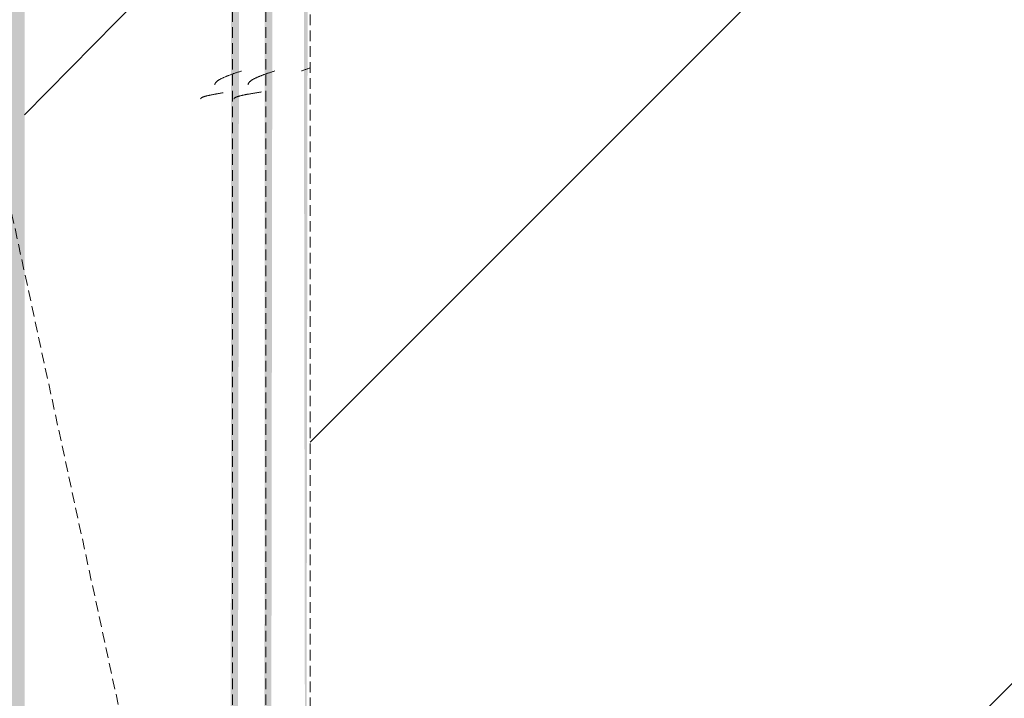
# Model space of a CAD drawing. Header units: millimetres. Extents: x 16156 to 91527, y 4646 to 113494.
# Tile 209 of 210: x 35714 to 36156, y 68031 to 68336. Entities that reach past the tile are written whole.
import ezdxf

# ---------------------------------------------------------------- set-up
doc = ezdxf.new("R2010")
doc.units = ezdxf.units.MM
doc.linetypes.add('ARC Demolished', pattern=[7.14375, 4.7625, -2.38125])
for name, color, linetype, lineweight in [('A--AR9__AlgVoorz', 1, 'Continuous', 9), ('A--L74__VasteSanitaireVoorz', 1, 'ARC Demolished', 9), ('A--L82__LosseGebruikersInvent', 1, 'ARC Demolished', 9)]:
    doc.layers.add(name, color=color, linetype=linetype, lineweight=lineweight)
pattern_1 = [(135, (67715.44, -36801.75), (-212.132, -212.132), [])]
pattern_2 = [(135, (68430.44, -35670.5), (-212.132, -212.132), [])]
pattern_3 = [(135.439, (68430.44, -34585), (-212.1307, -208.9106), [])]

# ---------------------------------------------------------------- blocks, each defined once
blk = doc.blocks.new('73_FU_Keukentop - Type 1-V231-AB-Begane grond - slooptekening')
at = {"layer": 'A--L82__LosseGebruikersInvent'}
h = blk.add_hatch(dxfattribs=at)
h.set_pattern_fill('FP_63', color=256, style=0, pattern_type=2)
h.set_pattern_definition(pattern_1)
h.paths.add_polyline_path([(1430, -957.5), (1430, 957.5), (-1430, 957.5), (-1425.57, -957.5), (1417.57, -957.5)])
h = blk.add_hatch(dxfattribs=at)
h.set_pattern_fill('FP_63', color=256, style=0, pattern_type=2)
h.set_pattern_definition(pattern_1)
h.paths.add_polyline_path([(1430, -957.5), (1430, 957.5), (-1430, 957.5), (-1425.57, -957.5), (1417.57, -957.5)])
blk.add_line((-1430, -957.5), (1430, -957.5), dxfattribs=at)
blk = doc.blocks.new('FP_291-AB-Begane grond - slooptekening')
at = {"layer": 'A--L74__VasteSanitaireVoorz', "color": 240, "linetype": 'Continuous'}
for p, q in [((116.33, 173.51), (116.23, 173.79)), ((116.33, 173.51), (116.23, 173.79)), ((116.42, 173.23), (116.33, 173.51)), ((116.42, 173.23), (116.33, 173.51)), ((116.52, 172.95), (116.42, 173.23)), ((116.52, 172.95), (116.42, 173.23)), ((116.62, 172.66), (116.52, 172.95)), ((116.62, 172.66), (116.52, 172.95)), ((116.72, 172.37), (116.62, 172.66)), ((116.72, 172.37), (116.62, 172.66)), ((116.82, 172.09), (116.72, 172.37)), ((116.82, 172.09), (116.72, 172.37)), ((116.92, 171.8), (116.82, 172.09)), ((116.92, 171.8), (116.82, 172.09)), ((117.01, 171.51), (116.92, 171.8)), ((117.01, 171.51), (116.92, 171.8)), ((117.11, 171.22), (117.01, 171.51)), ((117.11, 171.22), (117.01, 171.51)), ((117.21, 170.92), (117.11, 171.22)), ((117.21, 170.92), (117.11, 171.22)), ((117.31, 170.63), (117.21, 170.92)), ((117.31, 170.63), (117.21, 170.92)), ((117.41, 170.34), (117.31, 170.63)), ((117.41, 170.34), (117.31, 170.63)), ((117.5, 170.04), (117.41, 170.34)), ((117.5, 170.04), (117.41, 170.34)), ((117.6, 169.75), (117.5, 170.04)), ((117.6, 169.75), (117.5, 170.04))]:
    blk.add_line(p, q, dxfattribs=at)
blk = doc.blocks.new('FP_292-AB-Begane grond - slooptekening')
at = {"layer": 'A--L74__VasteSanitaireVoorz', "color": 240, "linetype": 'Continuous'}
for p, q in [((117.7, 157.46), (117.6, 157.75)), ((117.7, 157.46), (117.6, 157.75)), ((117.8, 157.16), (117.7, 157.46)), ((117.8, 157.16), (117.7, 157.46)), ((117.9, 156.87), (117.8, 157.16)), ((117.9, 156.87), (117.8, 157.16)), ((118, 156.58), (117.9, 156.87)), ((118, 156.58), (117.9, 156.87)), ((118.09, 156.28), (118, 156.58)), ((118.09, 156.28), (118, 156.58)), ((118.19, 155.99), (118.09, 156.28)), ((118.19, 155.99), (118.09, 156.28)), ((118.29, 155.7), (118.19, 155.99)), ((118.29, 155.7), (118.19, 155.99)), ((118.39, 155.41), (118.29, 155.7)), ((118.39, 155.41), (118.29, 155.7)), ((118.49, 155.13), (118.39, 155.41)), ((118.49, 155.13), (118.39, 155.41)), ((118.58, 154.84), (118.49, 155.13)), ((118.58, 154.84), (118.49, 155.13)), ((118.68, 154.55), (118.58, 154.84)), ((118.68, 154.55), (118.58, 154.84)), ((118.78, 154.27), (118.68, 154.55)), ((118.78, 154.27), (118.68, 154.55)), ((118.88, 153.99), (118.78, 154.27)), ((118.88, 153.99), (118.78, 154.27)), ((118.98, 153.71), (118.88, 153.99)), ((118.98, 153.71), (118.88, 153.99)), ((119.08, 153.44), (118.98, 153.71)), ((119.08, 153.44), (118.98, 153.71)), ((119.17, 153.17), (119.08, 153.44)), ((119.17, 153.17), (119.08, 153.44)), ((119.27, 152.89), (119.17, 153.17)), ((119.27, 152.89), (119.17, 153.17)), ((119.37, 152.63), (119.27, 152.89)), ((119.37, 152.63), (119.27, 152.89)), ((119.47, 152.36), (119.37, 152.63)), ((119.47, 152.36), (119.37, 152.63)), ((119.57, 152.1), (119.47, 152.36)), ((119.57, 152.1), (119.47, 152.36)), ((119.66, 151.84), (119.57, 152.1)), ((119.66, 151.84), (119.57, 152.1)), ((119.76, 151.59), (119.66, 151.84)), ((119.76, 151.59), (119.66, 151.84)), ((119.86, 151.34), (119.76, 151.59)), ((119.86, 151.34), (119.76, 151.59)), ((119.96, 151.09), (119.86, 151.34)), ((119.96, 151.09), (119.86, 151.34)), ((120.06, 150.85), (119.96, 151.09)), ((120.06, 150.85), (119.96, 151.09)), ((120.15, 150.61), (120.06, 150.85)), ((120.15, 150.61), (120.06, 150.85)), ((120.25, 150.38), (120.15, 150.61)), ((120.25, 150.38), (120.15, 150.61)), ((120.35, 150.15), (120.25, 150.38)), ((120.35, 150.15), (120.25, 150.38)), ((120.45, 149.92), (120.35, 150.15)), ((120.45, 149.92), (120.35, 150.15)), ((120.55, 149.7), (120.45, 149.92)), ((120.55, 149.7), (120.45, 149.92)), ((120.65, 149.49), (120.55, 149.7)), ((120.65, 149.49), (120.55, 149.7)), ((120.74, 149.28), (120.65, 149.49)), ((120.74, 149.28), (120.65, 149.49)), ((120.84, 149.07), (120.74, 149.28)), ((120.84, 149.07), (120.74, 149.28)), ((120.94, 148.87), (120.84, 149.07)), ((120.94, 148.87), (120.84, 149.07)), ((121.04, 148.68), (120.94, 148.87)), ((121.04, 148.68), (120.94, 148.87)), ((121.14, 148.49), (121.04, 148.68)), ((121.14, 148.49), (121.04, 148.68)), ((121.23, 148.31), (121.14, 148.49)), ((121.23, 148.31), (121.14, 148.49)), ((121.33, 148.13), (121.23, 148.31)), ((121.33, 148.13), (121.23, 148.31)), ((121.43, 147.95), (121.33, 148.13)), ((121.43, 147.95), (121.33, 148.13)), ((121.53, 147.79), (121.43, 147.95)), ((121.53, 147.79), (121.43, 147.95)), ((121.63, 147.63), (121.53, 147.79)), ((121.63, 147.63), (121.53, 147.79)), ((121.73, 147.47), (121.63, 147.63)), ((121.73, 147.47), (121.63, 147.63)), ((121.82, 147.33), (121.73, 147.47)), ((121.82, 147.33), (121.73, 147.47)), ((121.92, 147.18), (121.82, 147.33)), ((121.92, 147.18), (121.82, 147.33)), ((122.02, 147.05), (121.92, 147.18)), ((122.02, 147.05), (121.92, 147.18)), ((122.12, 146.92), (122.02, 147.05)), ((122.12, 146.92), (122.02, 147.05)), ((122.22, 146.8), (122.12, 146.92)), ((122.22, 146.8), (122.12, 146.92)), ((122.31, 146.68), (122.22, 146.8)), ((122.31, 146.68), (122.22, 146.8)), ((122.41, 146.57), (122.31, 146.68)), ((122.41, 146.57), (122.31, 146.68)), ((122.51, 146.47), (122.41, 146.57)), ((122.51, 146.47), (122.41, 146.57)), ((122.61, 146.37), (122.51, 146.47)), ((122.61, 146.37), (122.51, 146.47)), ((122.71, 146.29), (122.61, 146.37)), ((122.71, 146.29), (122.61, 146.37)), ((122.81, 146.2), (122.71, 146.29)), ((122.81, 146.2), (122.71, 146.29)), ((122.9, 146.13), (122.81, 146.2)), ((122.9, 146.13), (122.81, 146.2)), ((123, 146.06), (122.9, 146.13)), ((123, 146.06), (122.9, 146.13)), ((123.1, 146), (123, 146.06)), ((123.1, 146), (123, 146.06)), ((123.2, 145.95), (123.1, 146)), ((123.2, 145.95), (123.1, 146)), ((123.3, 145.9), (123.2, 145.95)), ((123.3, 145.9), (123.2, 145.95)), ((123.39, 145.86), (123.3, 145.9)), ((123.39, 145.86), (123.3, 145.9)), ((123.49, 145.83), (123.39, 145.86)), ((123.49, 145.83), (123.39, 145.86)), ((123.59, 145.8), (123.49, 145.83)), ((123.59, 145.8), (123.49, 145.83)), ((123.69, 145.78), (123.59, 145.8)), ((123.69, 145.78), (123.59, 145.8)), ((123.79, 145.77), (123.69, 145.78)), ((123.79, 145.77), (123.69, 145.78))]:
    blk.add_line(p, q, dxfattribs=at)
at = {"layer": 'A--L74__VasteSanitaireVoorz'}
blk.add_line((-695, 153.75), (715, 153.75), dxfattribs=at)
blk = doc.blocks.new('FP_293-AB-Begane grond - slooptekening')
at = {"layer": 'A--L74__VasteSanitaireVoorz', "color": 240, "linetype": 'Continuous'}
for p, q in [((127.09, 151.45), (127.04, 151.75)), ((127.09, 151.45), (127.04, 151.75)), ((127.14, 151.14), (127.09, 151.45)), ((127.14, 151.14), (127.09, 151.45)), ((127.19, 150.84), (127.14, 151.14)), ((127.19, 150.84), (127.14, 151.14)), ((127.24, 150.54), (127.19, 150.84)), ((127.24, 150.54), (127.19, 150.84)), ((127.29, 150.24), (127.24, 150.54)), ((127.29, 150.24), (127.24, 150.54)), ((127.34, 149.94), (127.29, 150.24)), ((127.34, 149.94), (127.29, 150.24)), ((127.39, 149.64), (127.34, 149.94)), ((127.39, 149.64), (127.34, 149.94)), ((127.44, 149.34), (127.39, 149.64)), ((127.44, 149.34), (127.39, 149.64)), ((127.49, 149.05), (127.44, 149.34)), ((127.49, 149.05), (127.44, 149.34)), ((127.53, 148.75), (127.49, 149.05)), ((127.53, 148.75), (127.49, 149.05)), ((127.58, 148.46), (127.53, 148.75)), ((127.58, 148.46), (127.53, 148.75)), ((127.63, 148.17), (127.58, 148.46)), ((127.63, 148.17), (127.58, 148.46)), ((127.68, 147.88), (127.63, 148.17)), ((127.68, 147.88), (127.63, 148.17)), ((127.73, 147.6), (127.68, 147.88)), ((127.73, 147.6), (127.68, 147.88)), ((127.78, 147.31), (127.73, 147.6)), ((127.78, 147.31), (127.73, 147.6)), ((127.83, 147.03), (127.78, 147.31)), ((127.83, 147.03), (127.78, 147.31)), ((127.88, 146.75), (127.83, 147.03)), ((127.88, 146.75), (127.83, 147.03)), ((127.93, 146.48), (127.88, 146.75)), ((127.93, 146.48), (127.88, 146.75)), ((127.98, 146.21), (127.93, 146.48)), ((127.98, 146.21), (127.93, 146.48)), ((128.03, 145.94), (127.98, 146.21)), ((128.03, 145.94), (127.98, 146.21)), ((128.07, 145.67), (128.03, 145.94)), ((128.07, 145.67), (128.03, 145.94)), ((128.12, 145.41), (128.07, 145.67)), ((128.12, 145.41), (128.07, 145.67)), ((128.17, 145.15), (128.12, 145.41)), ((128.17, 145.15), (128.12, 145.41)), ((128.22, 144.9), (128.17, 145.15)), ((128.22, 144.9), (128.17, 145.15)), ((128.27, 144.65), (128.22, 144.9)), ((128.27, 144.65), (128.22, 144.9)), ((128.32, 144.4), (128.27, 144.65)), ((128.32, 144.4), (128.27, 144.65)), ((128.37, 144.16), (128.32, 144.4)), ((128.37, 144.16), (128.32, 144.4)), ((128.42, 143.93), (128.37, 144.16)), ((128.42, 143.93), (128.37, 144.16)), ((128.47, 143.7), (128.42, 143.93)), ((128.47, 143.7), (128.42, 143.93)), ((128.52, 143.47), (128.47, 143.7)), ((128.52, 143.47), (128.47, 143.7)), ((128.57, 143.25), (128.52, 143.47)), ((128.57, 143.25), (128.52, 143.47)), ((128.61, 143.03), (128.57, 143.25)), ((128.61, 143.03), (128.57, 143.25)), ((128.66, 142.82), (128.61, 143.03)), ((128.66, 142.82), (128.61, 143.03)), ((128.71, 142.61), (128.66, 142.82)), ((128.71, 142.61), (128.66, 142.82)), ((128.76, 142.41), (128.71, 142.61)), ((128.76, 142.41), (128.71, 142.61)), ((128.81, 142.22), (128.76, 142.41)), ((128.81, 142.22), (128.76, 142.41)), ((128.86, 142.03), (128.81, 142.22)), ((128.86, 142.03), (128.81, 142.22)), ((128.91, 141.85), (128.86, 142.03)), ((128.91, 141.85), (128.86, 142.03)), ((128.96, 141.67), (128.91, 141.85)), ((128.96, 141.67), (128.91, 141.85)), ((129.01, 141.5), (128.96, 141.67)), ((129.01, 141.5), (128.96, 141.67)), ((129.06, 141.33), (129.01, 141.5)), ((129.06, 141.33), (129.01, 141.5)), ((129.11, 141.17), (129.06, 141.33)), ((129.11, 141.17), (129.06, 141.33)), ((129.15, 141.02), (129.11, 141.17)), ((129.15, 141.02), (129.11, 141.17)), ((129.2, 140.88), (129.15, 141.02)), ((129.2, 140.88), (129.15, 141.02)), ((129.25, 140.74), (129.2, 140.88)), ((129.25, 140.74), (129.2, 140.88)), ((129.3, 140.6), (129.25, 140.74)), ((129.3, 140.6), (129.25, 140.74)), ((129.35, 140.48), (129.3, 140.6)), ((129.35, 140.48), (129.3, 140.6)), ((129.4, 140.36), (129.35, 140.48)), ((129.4, 140.36), (129.35, 140.48)), ((129.45, 140.25), (129.4, 140.36)), ((129.45, 140.25), (129.4, 140.36)), ((129.5, 140.14), (129.45, 140.25)), ((129.5, 140.14), (129.45, 140.25)), ((129.55, 140.04), (129.5, 140.14)), ((129.55, 140.04), (129.5, 140.14)), ((129.6, 139.95), (129.55, 140.04)), ((129.6, 139.95), (129.55, 140.04)), ((129.65, 139.87), (129.6, 139.95)), ((129.65, 139.87), (129.6, 139.95)), ((129.69, 139.79), (129.65, 139.87)), ((129.69, 139.79), (129.65, 139.87)), ((129.74, 139.72), (129.69, 139.79)), ((129.74, 139.72), (129.69, 139.79)), ((129.79, 139.66), (129.74, 139.72)), ((129.79, 139.66), (129.74, 139.72)), ((129.84, 139.6), (129.79, 139.66)), ((129.84, 139.6), (129.79, 139.66)), ((129.89, 139.55), (129.84, 139.6)), ((129.89, 139.55), (129.84, 139.6)), ((129.94, 139.51), (129.89, 139.55)), ((129.94, 139.51), (129.89, 139.55)), ((129.99, 139.48), (129.94, 139.51)), ((129.99, 139.48), (129.94, 139.51)), ((130.04, 139.45), (129.99, 139.48)), ((130.04, 139.45), (129.99, 139.48)), ((130.09, 139.43), (130.04, 139.45)), ((130.09, 139.43), (130.04, 139.45)), ((130.14, 139.42), (130.09, 139.43)), ((130.14, 139.42), (130.09, 139.43))]:
    blk.add_line(p, q, dxfattribs=at)
blk = doc.blocks.new('FP_294-AB-Begane grond - slooptekening')
at = {"layer": 'A--L74__VasteSanitaireVoorz', "color": 240, "linetype": 'Continuous'}
for p, q in [((117.74, 142.46), (117.64, 142.75)), ((117.74, 142.46), (117.64, 142.75)), ((117.84, 142.16), (117.74, 142.46)), ((117.84, 142.16), (117.74, 142.46)), ((117.94, 141.87), (117.84, 142.16)), ((117.94, 141.87), (117.84, 142.16)), ((118.04, 141.58), (117.94, 141.87)), ((118.04, 141.58), (117.94, 141.87)), ((118.13, 141.28), (118.04, 141.58)), ((118.13, 141.28), (118.04, 141.58)), ((118.23, 140.99), (118.13, 141.28)), ((118.23, 140.99), (118.13, 141.28)), ((118.33, 140.7), (118.23, 140.99)), ((118.33, 140.7), (118.23, 140.99)), ((118.43, 140.41), (118.33, 140.7)), ((118.43, 140.41), (118.33, 140.7)), ((118.53, 140.13), (118.43, 140.41)), ((118.53, 140.13), (118.43, 140.41)), ((118.63, 139.84), (118.53, 140.13)), ((118.63, 139.84), (118.53, 140.13)), ((118.72, 139.55), (118.63, 139.84)), ((118.72, 139.55), (118.63, 139.84)), ((118.82, 139.27), (118.72, 139.55)), ((118.82, 139.27), (118.72, 139.55)), ((118.92, 138.99), (118.82, 139.27)), ((118.92, 138.99), (118.82, 139.27)), ((119.02, 138.71), (118.92, 138.99)), ((119.02, 138.71), (118.92, 138.99)), ((119.12, 138.44), (119.02, 138.71)), ((119.12, 138.44), (119.02, 138.71)), ((119.21, 138.17), (119.12, 138.44)), ((119.21, 138.17), (119.12, 138.44)), ((119.31, 137.89), (119.21, 138.17)), ((119.31, 137.89), (119.21, 138.17)), ((119.41, 137.63), (119.31, 137.89)), ((119.41, 137.63), (119.31, 137.89)), ((119.51, 137.36), (119.41, 137.63)), ((119.51, 137.36), (119.41, 137.63)), ((119.61, 137.1), (119.51, 137.36)), ((119.61, 137.1), (119.51, 137.36)), ((119.71, 136.84), (119.61, 137.1)), ((119.71, 136.84), (119.61, 137.1)), ((119.8, 136.59), (119.71, 136.84)), ((119.8, 136.59), (119.71, 136.84)), ((119.9, 136.34), (119.8, 136.59)), ((119.9, 136.34), (119.8, 136.59)), ((120, 136.09), (119.9, 136.34)), ((120, 136.09), (119.9, 136.34)), ((120.1, 135.85), (120, 136.09)), ((120.1, 135.85), (120, 136.09)), ((120.2, 135.61), (120.1, 135.85)), ((120.2, 135.61), (120.1, 135.85)), ((120.29, 135.38), (120.2, 135.61)), ((120.29, 135.38), (120.2, 135.61)), ((120.39, 135.15), (120.29, 135.38)), ((120.39, 135.15), (120.29, 135.38)), ((120.49, 134.92), (120.39, 135.15)), ((120.49, 134.92), (120.39, 135.15)), ((120.59, 134.7), (120.49, 134.92)), ((120.59, 134.7), (120.49, 134.92)), ((120.69, 134.49), (120.59, 134.7)), ((120.69, 134.49), (120.59, 134.7)), ((120.79, 134.28), (120.69, 134.49)), ((120.79, 134.28), (120.69, 134.49)), ((120.88, 134.07), (120.79, 134.28)), ((120.88, 134.07), (120.79, 134.28)), ((120.98, 133.87), (120.88, 134.07)), ((120.98, 133.87), (120.88, 134.07)), ((121.08, 133.68), (120.98, 133.87)), ((121.08, 133.68), (120.98, 133.87)), ((121.18, 133.49), (121.08, 133.68)), ((121.18, 133.49), (121.08, 133.68)), ((121.28, 133.31), (121.18, 133.49)), ((121.28, 133.31), (121.18, 133.49)), ((121.37, 133.13), (121.28, 133.31)), ((121.37, 133.13), (121.28, 133.31)), ((121.47, 132.95), (121.37, 133.13)), ((121.47, 132.95), (121.37, 133.13)), ((121.57, 132.79), (121.47, 132.95)), ((121.57, 132.79), (121.47, 132.95)), ((121.67, 132.63), (121.57, 132.79)), ((121.67, 132.63), (121.57, 132.79)), ((121.77, 132.47), (121.67, 132.63)), ((121.77, 132.47), (121.67, 132.63)), ((121.87, 132.33), (121.77, 132.47)), ((121.87, 132.33), (121.77, 132.47)), ((121.96, 132.18), (121.87, 132.33)), ((121.96, 132.18), (121.87, 132.33)), ((122.06, 132.05), (121.96, 132.18)), ((122.06, 132.05), (121.96, 132.18)), ((122.16, 131.92), (122.06, 132.05)), ((122.16, 131.92), (122.06, 132.05)), ((122.26, 131.8), (122.16, 131.92)), ((122.26, 131.8), (122.16, 131.92)), ((122.36, 131.68), (122.26, 131.8)), ((122.36, 131.68), (122.26, 131.8)), ((122.45, 131.57), (122.36, 131.68)), ((122.45, 131.57), (122.36, 131.68)), ((122.55, 131.47), (122.45, 131.57)), ((122.55, 131.47), (122.45, 131.57)), ((122.65, 131.37), (122.55, 131.47)), ((122.65, 131.37), (122.55, 131.47)), ((122.75, 131.29), (122.65, 131.37)), ((122.75, 131.29), (122.65, 131.37)), ((122.85, 131.2), (122.75, 131.29)), ((122.85, 131.2), (122.75, 131.29)), ((122.95, 131.13), (122.85, 131.2)), ((122.95, 131.13), (122.85, 131.2)), ((123.04, 131.06), (122.95, 131.13)), ((123.04, 131.06), (122.95, 131.13)), ((123.14, 131), (123.04, 131.06)), ((123.14, 131), (123.04, 131.06)), ((123.24, 130.95), (123.14, 131)), ((123.24, 130.95), (123.14, 131)), ((123.34, 130.9), (123.24, 130.95)), ((123.34, 130.9), (123.24, 130.95)), ((123.44, 130.86), (123.34, 130.9)), ((123.44, 130.86), (123.34, 130.9)), ((123.53, 130.83), (123.44, 130.86)), ((123.53, 130.83), (123.44, 130.86)), ((123.63, 130.8), (123.53, 130.83)), ((123.63, 130.8), (123.53, 130.83)), ((123.73, 130.78), (123.63, 130.8)), ((123.73, 130.78), (123.63, 130.8)), ((123.83, 130.77), (123.73, 130.78)), ((123.83, 130.77), (123.73, 130.78))]:
    blk.add_line(p, q, dxfattribs=at)
at = {"layer": 'A--L74__VasteSanitaireVoorz'}
blk.add_line((-695, 138.75), (715, 138.75), dxfattribs=at)
blk = doc.blocks.new('FP_295-AB-Begane grond - slooptekening')
at = {"layer": 'A--L74__VasteSanitaireVoorz', "color": 240, "linetype": 'Continuous'}
for p, q in [((127.45, 134.31), (127.4, 134.61)), ((127.45, 134.31), (127.4, 134.61)), ((127.5, 134.02), (127.45, 134.31)), ((127.5, 134.02), (127.45, 134.31)), ((127.55, 133.72), (127.5, 134.02)), ((127.55, 133.72), (127.5, 134.02)), ((127.6, 133.43), (127.55, 133.72)), ((127.6, 133.43), (127.55, 133.72)), ((127.65, 133.14), (127.6, 133.43)), ((127.65, 133.14), (127.6, 133.43)), ((127.69, 132.85), (127.65, 133.14)), ((127.69, 132.85), (127.65, 133.14)), ((127.74, 132.57), (127.69, 132.85)), ((127.74, 132.57), (127.69, 132.85)), ((127.79, 132.29), (127.74, 132.57)), ((127.79, 132.29), (127.74, 132.57)), ((127.84, 132.01), (127.79, 132.29)), ((127.84, 132.01), (127.79, 132.29)), ((127.89, 131.73), (127.84, 132.01)), ((127.89, 131.73), (127.84, 132.01)), ((127.94, 131.45), (127.89, 131.73)), ((127.94, 131.45), (127.89, 131.73)), ((127.99, 131.18), (127.94, 131.45)), ((127.99, 131.18), (127.94, 131.45)), ((128.04, 130.91), (127.99, 131.18)), ((128.04, 130.91), (127.99, 131.18)), ((128.09, 130.65), (128.04, 130.91)), ((128.09, 130.65), (128.04, 130.91)), ((128.13, 130.39), (128.09, 130.65)), ((128.13, 130.39), (128.09, 130.65)), ((128.18, 130.13), (128.13, 130.39)), ((128.18, 130.13), (128.13, 130.39)), ((128.23, 129.88), (128.18, 130.13)), ((128.23, 129.88), (128.18, 130.13)), ((128.28, 129.63), (128.23, 129.88)), ((128.28, 129.63), (128.23, 129.88)), ((128.33, 129.39), (128.28, 129.63)), ((128.33, 129.39), (128.28, 129.63)), ((128.38, 129.15), (128.33, 129.39)), ((128.38, 129.15), (128.33, 129.39)), ((128.43, 128.91), (128.38, 129.15)), ((128.43, 128.91), (128.38, 129.15)), ((128.48, 128.68), (128.43, 128.91)), ((128.48, 128.68), (128.43, 128.91)), ((128.53, 128.45), (128.48, 128.68)), ((128.53, 128.45), (128.48, 128.68)), ((128.58, 128.23), (128.53, 128.45)), ((128.58, 128.23), (128.53, 128.45)), ((128.62, 128.02), (128.58, 128.23)), ((128.62, 128.02), (128.58, 128.23)), ((128.67, 127.81), (128.62, 128.02)), ((128.67, 127.81), (128.62, 128.02)), ((128.72, 127.6), (128.67, 127.81)), ((128.72, 127.6), (128.67, 127.81)), ((128.77, 127.4), (128.72, 127.6)), ((128.77, 127.4), (128.72, 127.6)), ((128.82, 127.21), (128.77, 127.4)), ((128.82, 127.21), (128.77, 127.4)), ((128.87, 127.02), (128.82, 127.21)), ((128.87, 127.02), (128.82, 127.21)), ((128.92, 126.84), (128.87, 127.02)), ((128.92, 126.84), (128.87, 127.02)), ((128.97, 126.66), (128.92, 126.84)), ((128.97, 126.66), (128.92, 126.84)), ((129.02, 126.49), (128.97, 126.66)), ((129.02, 126.49), (128.97, 126.66)), ((129.07, 126.33), (129.02, 126.49)), ((129.07, 126.33), (129.02, 126.49)), ((129.11, 126.17), (129.07, 126.33)), ((129.11, 126.17), (129.07, 126.33)), ((129.16, 126.02), (129.11, 126.17)), ((129.16, 126.02), (129.11, 126.17)), ((129.21, 125.87), (129.16, 126.02)), ((129.21, 125.87), (129.16, 126.02)), ((129.26, 125.73), (129.21, 125.87)), ((129.26, 125.73), (129.21, 125.87)), ((129.31, 125.6), (129.26, 125.73)), ((129.31, 125.6), (129.26, 125.73)), ((129.36, 125.47), (129.31, 125.6)), ((129.36, 125.47), (129.31, 125.6)), ((129.41, 125.35), (129.36, 125.47)), ((129.41, 125.35), (129.36, 125.47)), ((129.46, 125.24), (129.41, 125.35)), ((129.46, 125.24), (129.41, 125.35)), ((129.51, 125.14), (129.46, 125.24)), ((129.51, 125.14), (129.46, 125.24)), ((129.56, 125.04), (129.51, 125.14)), ((129.56, 125.04), (129.51, 125.14)), ((129.6, 124.95), (129.56, 125.04)), ((129.6, 124.95), (129.56, 125.04)), ((129.65, 124.86), (129.6, 124.95)), ((129.65, 124.86), (129.6, 124.95)), ((129.7, 124.79), (129.65, 124.86)), ((129.7, 124.79), (129.65, 124.86)), ((129.75, 124.72), (129.7, 124.79)), ((129.75, 124.72), (129.7, 124.79)), ((129.8, 124.66), (129.75, 124.72)), ((129.8, 124.66), (129.75, 124.72)), ((129.85, 124.6), (129.8, 124.66)), ((129.85, 124.6), (129.8, 124.66)), ((129.9, 124.55), (129.85, 124.6)), ((129.9, 124.55), (129.85, 124.6)), ((129.95, 124.51), (129.9, 124.55)), ((129.95, 124.51), (129.9, 124.55)), ((130, 124.48), (129.95, 124.51)), ((130, 124.48), (129.95, 124.51)), ((130.05, 124.45), (130, 124.48)), ((130.05, 124.45), (130, 124.48)), ((130.09, 124.43), (130.05, 124.45)), ((130.09, 124.43), (130.05, 124.45)), ((130.14, 124.42), (130.09, 124.43)), ((130.14, 124.42), (130.09, 124.43))]:
    blk.add_line(p, q, dxfattribs=at)
blk = doc.blocks.new('52_PF_FB_Gutter_rectangle - End Outlet - 1430mm_W_ x 300mm_L_ x 60mm_H_ x 160mm_Dia_ 2-V290-AB-Begane grond - slooptekening')
at = {"layer": 'A--L74__VasteSanitaireVoorz', "linetype": 'Continuous'}
h = blk.add_hatch(dxfattribs=at)
h.set_pattern_fill('FP_80', color=256, style=0, pattern_type=2)
h.set_pattern_definition(pattern_2)
h.paths.add_polyline_path([(715, 169.75), (-695, 169.75), (-695, 157.75), (715, 157.75)])
h = blk.add_hatch(dxfattribs=at)
h.set_pattern_fill('FP_80', color=256, style=0, pattern_type=2)
h.set_pattern_definition(pattern_2)
h.paths.add_polyline_path([(715, 169.75), (-695, 169.75), (-695, 157.75), (715, 157.75)])
h = blk.add_hatch(dxfattribs=at)
h.set_pattern_fill('FP_80', color=256, style=0, pattern_type=2)
h.set_pattern_definition(pattern_2)
h.paths.add_polyline_path([(715, 151.75), (-695, 151.75), (-695, 142.75), (715, 142.75)])
h = blk.add_hatch(dxfattribs=at)
h.set_pattern_fill('FP_80', color=256, style=0, pattern_type=2)
h.set_pattern_definition(pattern_2)
h.paths.add_polyline_path([(715, 151.75), (-695, 151.75), (-695, 142.75), (715, 142.75)])
h = blk.add_hatch(dxfattribs=at)
h.set_pattern_fill('FP_81', color=256, style=0, pattern_type=2)
h.set_pattern_definition(pattern_3)
h.paths.add_polyline_path([(715, 137.1), (-695, 137.1), (-695, 45.2), (715, 45.2), (715, 99.08)])
h = blk.add_hatch(dxfattribs=at)
h.set_pattern_fill('FP_81', color=256, style=0, pattern_type=2)
h.set_pattern_definition(pattern_3)
h.paths.add_polyline_path([(715, 137.1), (-695, 137.1), (-695, 45.2), (715, 45.2), (715, 99.08)])
at = {"layer": 'A--L74__VasteSanitaireVoorz'}
blk.add_line((0, 0), (691.25, 150), dxfattribs=at)
at = {"layer": 'A--L74__VasteSanitaireVoorz', "linetype": 'Continuous'}
for name in ['FP_291-AB-Begane grond - slooptekening', 'FP_293-AB-Begane grond - slooptekening', 'FP_295-AB-Begane grond - slooptekening']:
    blk.add_blockref(name, (0, 0), dxfattribs=at)
at = {"layer": 'A--L74__VasteSanitaireVoorz'}
for name in ['FP_292-AB-Begane grond - slooptekening', 'FP_294-AB-Begane grond - slooptekening']:
    blk.add_blockref(name, (0, 0), dxfattribs=at)

msp = doc.modelspace()

# ---------------------------------------------------------------- hatches: boundary and pattern name
at = {"layer": 'A--AR9__AlgVoorz'}
h = msp.add_hatch(color=7, dxfattribs=at)
h.paths.add_polyline_path([(34992.21, 66090.94), (35035.69, 66090.94), (35035.69, 66103.44), (44949.11, 66103.44), (44949.11, 69721.44), (44914.25, 69721.44), (44914.25, 68707.44), (43114.25, 68707.44), (43114.25, 69721.44), (41917.26, 69725.44), (41917.26, 70221.44), (43114.25, 70224.13), (43114.25, 72321.44), (41917.26, 72325.44), (41917.26, 72821.44), (43114.25, 72829.12), (43114.25, 73543.44), (44914.25, 73543.44), (44914.25, 72821.44), (44949.11, 72821.44), (44946.01, 73925.94), (39384.05, 73925.94), (39384.05, 73938.44), (33209.25, 73938.44), (33209.25, 72383.44), (32470.07, 72383.44), (32470.07, 70583.44), (33209.25, 70583.44), (33209.25, 66383.44), (32470.07, 66383.44), (32470.07, 66090.94), (34835.58, 66090.94)])
h.paths.add_polyline_path([(37637.57, 66285.44), (35496.75, 66289.44), (35500.75, 66304.27), (35844.25, 66305.44), (35840.25, 69126.62), (35496.75, 69129.44), (35496.77, 69144.27), (38106.75, 69141.01), (38102.75, 69126.62), (37759.25, 69125.44), (37763.25, 66304.27), (38106.75, 66297.88), (38106.75, 66286.62), (37759.25, 66285.44)])
h.paths.add_polyline_path([(35828.25, 66305.44), (35824.38, 66305.44), (35828.25, 69125.44), (35844.11, 69125.44), (35840.25, 66305.44)])
h.paths.add_polyline_path([(38104.75, 66305.44), (38086.88, 66305.44), (38090.75, 69125.44), (38106.61, 69125.44), (38105.58, 66305.44)])
h.paths.add_polyline_path([(35497.28, 66305.44), (35496.88, 66305.44), (35500.75, 69125.44), (35516.61, 69125.44), (35512.75, 66305.44), (35497.92, 66305.44)])
h.paths.add_polyline_path([(38070.1, 66305.44), (37978.2, 66305.44), (37978.2, 69125.44), (38071.54, 69125.44), (38070.54, 66305.44)])
h.paths.add_polyline_path([(37759.78, 66305.44), (37759.38, 66305.44), (37763.25, 69125.44), (37779.11, 69125.44), (37775.25, 66305.44), (37760.42, 66305.44)])
h.paths.add_polyline_path([(38084.75, 66305.44), (38071.88, 66305.44), (38075.75, 69125.44), (38086.68, 69125.44), (38085.27, 66305.44)])
h.paths.add_polyline_path([(35517.02, 66305.44), (35516.82, 66305.44), (35518.75, 69125.44), (35531.61, 69125.44), (35527.75, 66305.44), (35517.33, 66305.44)])
h.paths.add_polyline_path([(35769.58, 66305.44), (35715.7, 66305.44), (35715.7, 69125.44), (35809.04, 69125.44), (35807.6, 66305.44)])
h.paths.add_polyline_path([(35822.25, 66305.44), (35809.38, 66305.44), (35813.25, 69125.44), (35824.18, 69125.44), (35822.77, 66305.44)])
h.paths.add_polyline_path([(37779.52, 66305.44), (37779.32, 66305.44), (37781.25, 69125.44), (37794.11, 69125.44), (37790.25, 66305.44), (37779.83, 66305.44)])
h.paths.add_polyline_path([(37871.06, 66305.44), (37794.46, 66305.44), (37795.9, 69125.44), (37887.79, 69125.44), (37887.79, 66305.44)])
h.paths.add_polyline_path([(35536.08, 66305.44), (35531.96, 66305.44), (35536.08, 69125.44), (35625.29, 69125.44), (35625.29, 66305.44)])
h.paths.add_polyline_path([(42495.26, 69741.44), (42497.26, 69741.44), (42495.26, 69743.44)])
h.paths.add_polyline_path([(42708.75, 69741.44), (43079.79, 69741.44), (43079.79, 70201.44), (42554.72, 70201.44), (42554.72, 69741.44)])
h.paths.add_polyline_path([(43095.26, 69741.44), (43097.26, 69741.44), (43095.26, 69743.44)])
h.paths.add_polyline_path([(42307.54, 69741.44), (42479.79, 69741.44), (42479.79, 70201.44), (41954.72, 70201.44), (41954.72, 69741.44), (42074.04, 69741.44)])
h.paths.add_polyline_path([(41937.26, 69741.44), (41939.26, 69743.44), (41937.26, 69993.95)])
h.paths.add_polyline_path([(44914.25, 70221.44), (44949.11, 70221.44), (44949.11, 72321.44), (44914.25, 72321.44), (44914.25, 70278.26)])
h.paths.add_polyline_path([(37759.25, 70683.44), (35496.75, 70687.44), (35500.75, 70702.27), (35844.25, 70703.44), (35840.25, 73524.62), (35496.75, 73527.44), (35500.75, 73542.27), (38106.75, 73539.44), (38102.75, 73524.62), (37759.25, 73523.44), (37763.25, 70702.27), (38106.75, 70699.44), (38102.75, 70684.62), (37759.26, 70684.62)])
h.paths.add_polyline_path([(35527.75, 70703.44), (35516.82, 70703.44), (35518.75, 73523.44), (35531.61, 73523.44), (35528.78, 70703.44)])
h.paths.add_polyline_path([(35512.75, 70703.44), (35496.88, 70703.44), (35500.75, 73523.44), (35516.61, 73523.44), (35513.78, 70703.44)])
h.paths.add_polyline_path([(35533.4, 70703.44), (35531.96, 70703.44), (35536.08, 73523.44), (35625.29, 73523.44), (35625.29, 70703.44), (35536.08, 70703.44)])
h.paths.add_polyline_path([(35715.7, 70703.44), (35715.7, 73523.44), (35809.04, 73523.44), (35807.6, 70703.44), (35769.58, 70703.44)])
h.paths.add_polyline_path([(37759.46, 70703.44), (37759.38, 70703.44), (37763.25, 73523.44), (37779.11, 73523.44), (37775.25, 70703.44), (37759.78, 70703.44)])
h.paths.add_polyline_path([(37781.25, 70703.44), (37779.32, 70703.44), (37781.25, 73523.44), (37794.11, 73523.44), (37790.25, 70703.44)])
h.paths.add_polyline_path([(37794.46, 70703.44), (37795.9, 73523.44), (37887.79, 73523.44), (37887.79, 70703.44), (37794.72, 70703.44)])
h.paths.add_polyline_path([(35809.78, 70703.44), (35809.38, 70703.44), (35813.25, 73523.44), (35824.18, 73523.44), (35822.25, 70703.44), (35810.42, 70703.44)])
h.paths.add_polyline_path([(38087.92, 70703.44), (38086.88, 70703.44), (38090.75, 73523.44), (38106.61, 73523.44), (38102.75, 70703.44), (38088.75, 70703.44)])
h.paths.add_polyline_path([(35824.78, 70703.44), (35824.38, 70707), (35828.25, 73523.44), (35844.11, 73523.44), (35840.25, 70703.44), (35825.42, 70703.44)])
h.paths.add_polyline_path([(38086.68, 70703.44), (38071.88, 70703.44), (38075.75, 73523.44), (38086.68, 73523.44), (38086.68, 70846.89)])
h.paths.add_polyline_path([(37978.2, 70703.44), (37978.2, 73523.44), (38071.54, 73523.44), (38070.1, 70703.44)])
h.paths.add_polyline_path([(41209.25, 71043.44), (40509.25, 71043.44), (40509.25, 73543.44), (41209.25, 73543.44), (41209.25, 71415.52)])
h.paths.add_polyline_path([(42774.53, 72341.44), (43079.79, 72341.44), (43079.79, 72801.44), (42554.72, 72801.44), (42554.72, 72341.44), (42734.16, 72341.44)])
h.paths.add_polyline_path([(42074.04, 72341.44), (42479.79, 72341.44), (42479.79, 72801.44), (41954.72, 72801.44), (41954.72, 72341.44)])
h.paths.add_polyline_path([(42537.26, 72341.44), (42539.26, 72343.44), (42537.26, 72552.77)])
h.paths.add_polyline_path([(43095.26, 72341.44), (43097.26, 72341.44), (43095.26, 72343.44)])
h.paths.add_polyline_path([(42495.26, 72341.44), (42497.26, 72341.44), (42495.26, 72343.44)])

# ---------------------------------------------------------------- block references
at = {"layer": 'A--L74__VasteSanitaireVoorz', "rotation": 269.9999999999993}
msp.add_blockref('52_PF_FB_Gutter_rectangle - End Outlet - 1430mm_W_ x 300mm_L_ x 60mm_H_ x 160mm_Dia_ 2-V290-AB-Begane grond - slooptekening', (35670.5, 68430.44), dxfattribs=at)
at = {"layer": 'A--L82__LosseGebruikersInvent', "rotation": 269.9999999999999}
msp.add_blockref('73_FU_Keukentop - Type 1-V231-AB-Begane grond - slooptekening', (36801.75, 67715.44), dxfattribs=at)

doc.saveas('drawing.dxf')
